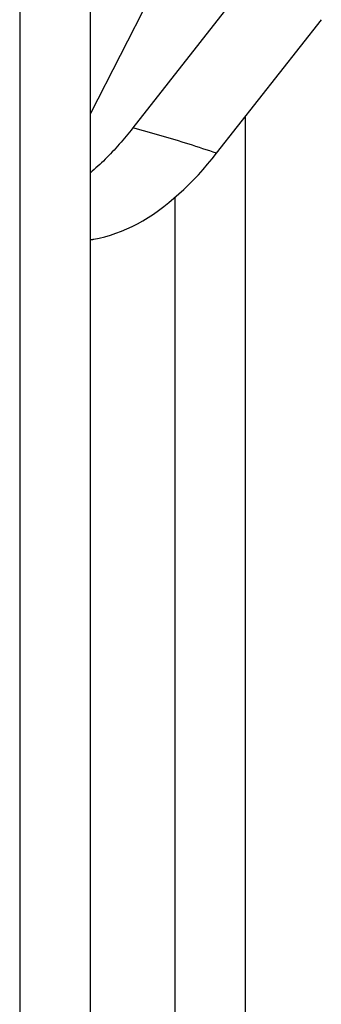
# Model space of a CAD drawing. Header units: inches. Extents: x 3.5 to 45.3, y 4.6 to 30.4.
# Tile 15 of 24: x 42.165 to 42.325, y 15.162 to 15.683. Entities that reach past the tile are written whole.
import ezdxf

# ---------------------------------------------------------------- set-up
doc = ezdxf.new("R2010")
doc.units = ezdxf.units.IN
doc.header["$MEASUREMENT"] = 0
doc.layers.add('Visible Edges(ANSI)', color=7, linetype='Continuous', lineweight=25)
doc.layers.add('Visible Tangent Edges(ANSI)', color=7, linetype='Continuous', lineweight=25)

msp = doc.modelspace()

# ---------------------------------------------------------------- linework, layer by layer
at = {"layer": 'Visible Edges(ANSI)'}
for p, q in [((42.20233, 13.70975), (42.20233, 18.06655)), ((42.16485, 18.04497), (42.16485, 13.68817)), ((42.29183, 15.71074), (42.22484, 15.62539)), ((42.26922, 15.61198), (42.32473, 15.6827))]:
    msp.add_line(p, q, dxfattribs=at)
at = {"layer": 'Visible Edges(ANSI)', "flags": 128}
for points in [[(42.22484, 15.62539), (42.22396, 15.62428), (42.22307, 15.62318), (42.22218, 15.62208), (42.22129, 15.621), (42.22039, 15.61993), (42.21949, 15.61886), (42.21858, 15.61781), (42.21766, 15.61677), (42.21674, 15.61573), (42.21582, 15.61471), (42.21489, 15.6137), (42.21395, 15.6127), (42.21301, 15.61171), (42.21207, 15.61074), (42.21112, 15.60977), (42.21016, 15.60881), (42.2092, 15.60787), (42.20823, 15.60694), (42.20726, 15.60602), (42.20629, 15.60511), (42.2053, 15.60421), (42.20432, 15.60332), (42.20332, 15.60245), (42.20233, 15.60159)], [(42.20408, 15.56651), (42.20707, 15.56711), (42.21002, 15.56784), (42.21295, 15.56868), (42.21586, 15.56964), (42.21874, 15.57073), (42.22161, 15.57193), (42.22445, 15.57326), (42.22729, 15.57472), (42.23011, 15.5763), (42.23293, 15.57801), (42.23574, 15.57983), (42.23851, 15.58177), (42.24125, 15.5838), (42.24396, 15.58593), (42.24664, 15.58816), (42.24928, 15.59048), (42.2519, 15.59289), (42.25448, 15.59539), (42.25703, 15.59797), (42.25955, 15.60062), (42.26202, 15.60335), (42.26446, 15.60616), (42.26686, 15.60904), (42.26922, 15.61198)], [(42.20233, 15.56621), (42.2024, 15.56622), (42.20247, 15.56623), (42.20255, 15.56624), (42.20262, 15.56626), (42.20269, 15.56627), (42.20276, 15.56628), (42.20284, 15.56629), (42.20291, 15.5663), (42.20298, 15.56632), (42.20306, 15.56633), (42.20313, 15.56634), (42.2032, 15.56635), (42.20327, 15.56637), (42.20335, 15.56638), (42.20342, 15.56639), (42.20349, 15.56641), (42.20357, 15.56642), (42.20364, 15.56643), (42.20371, 15.56644), (42.20378, 15.56646), (42.20386, 15.56647), (42.20393, 15.56648), (42.204, 15.5665), (42.20408, 15.56651)]]:
    msp.add_lwpolyline(points, dxfattribs=at)
at = {"layer": 'Visible Tangent Edges(ANSI)'}
for p, q in [((42.25752, 15.74088), (42.20233, 15.63305)), ((42.2845, 14.07906), (42.2845, 15.63145)), ((42.24702, 15.58849), (42.24702, 14.07012))]:
    msp.add_line(p, q, dxfattribs=at)
at = {"layer": 'Visible Tangent Edges(ANSI)', "flags": 128}
msp.add_lwpolyline([(42.26922, 15.61198), (42.26741, 15.6126), (42.26559, 15.61321), (42.26377, 15.61382), (42.26194, 15.61443), (42.26012, 15.61502), (42.25829, 15.61562), (42.25646, 15.61621), (42.25462, 15.61679), (42.25278, 15.61737), (42.25094, 15.61794), (42.2491, 15.61851), (42.24725, 15.61907), (42.2454, 15.61963), (42.24354, 15.62018), (42.24169, 15.62073), (42.23983, 15.62127), (42.23797, 15.6218), (42.2361, 15.62233), (42.23423, 15.62286), (42.23236, 15.62338), (42.23048, 15.62389), (42.22861, 15.6244), (42.22672, 15.6249), (42.22484, 15.62539)], dxfattribs=at)

doc.saveas('drawing.dxf')
